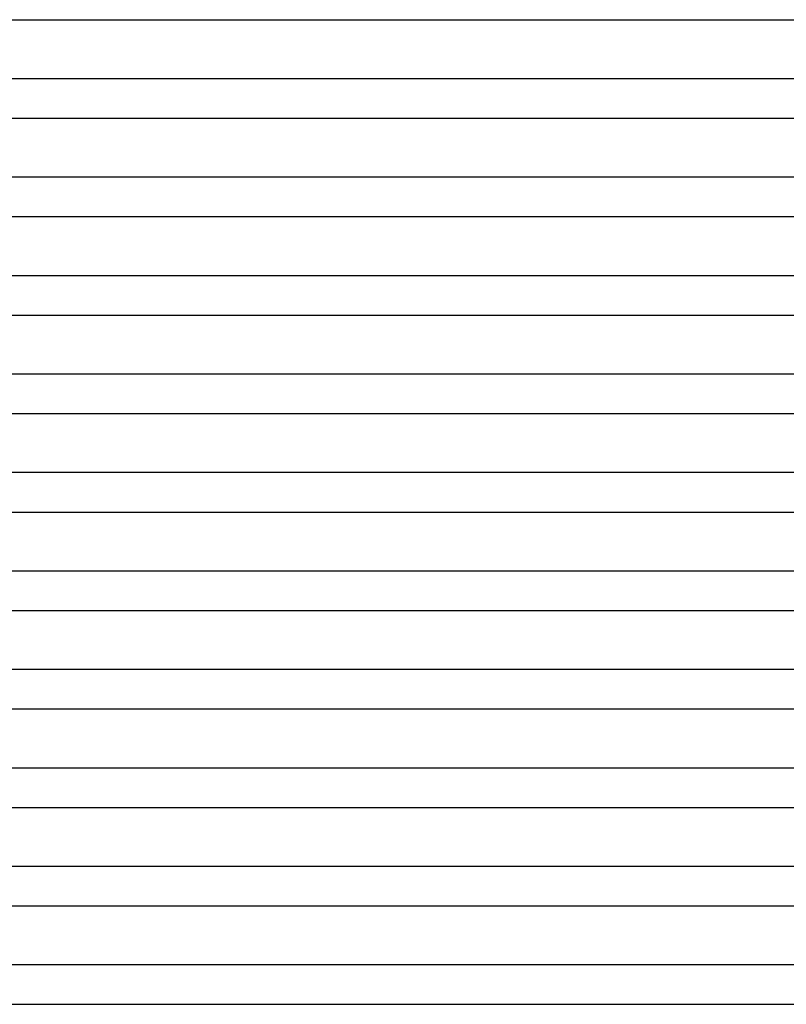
# Model space of a CAD drawing. Header units: millimetres. Extents: x -310 to 310, y -2 to 200.
# Tile 27 of 73: x -78 to 0, y 0 to 100. Entities that reach past the tile are written whole.
import ezdxf

# ---------------------------------------------------------------- set-up
doc = ezdxf.new("R2010")
doc.units = ezdxf.units.MM
doc.layers.add('THICK', color=7, linetype='Continuous')

msp = doc.modelspace()

# ---------------------------------------------------------------- linework, layer by layer
at = {"layer": 'THICK'}
for p, q in [((-105.51, 100), (105.51, 100)), ((109.23, 94), (-109.23, 94)), ((-108.14, 90), (108.14, 90)), ((111.68, 84), (-111.68, 84)), ((-110.77, 80), (110.77, 80)), ((114.17, 74), (-114.17, 74)), ((-113.4, 70), (113.4, 70)), ((116.68, 64), (-116.68, 64)), ((-116.04, 60), (116.04, 60)), ((119.2, 54), (-119.2, 54)), ((-118.68, 50), (118.68, 50)), ((121.75, 44), (-121.75, 44)), ((-121.32, 40), (121.32, 40)), ((124.3, 34), (-124.3, 34)), ((-123.97, 30), (123.97, 30)), ((126.86, 24), (-126.86, 24)), ((-126.62, 20), (126.62, 20)), ((129.42, 14), (-129.42, 14)), ((-129.28, 10), (129.28, 10)), ((133.43, 4), (-133.43, 4)), ((-133.88, 0), (125.47, 0))]:
    msp.add_line(p, q, dxfattribs=at)

doc.saveas('drawing.dxf')
